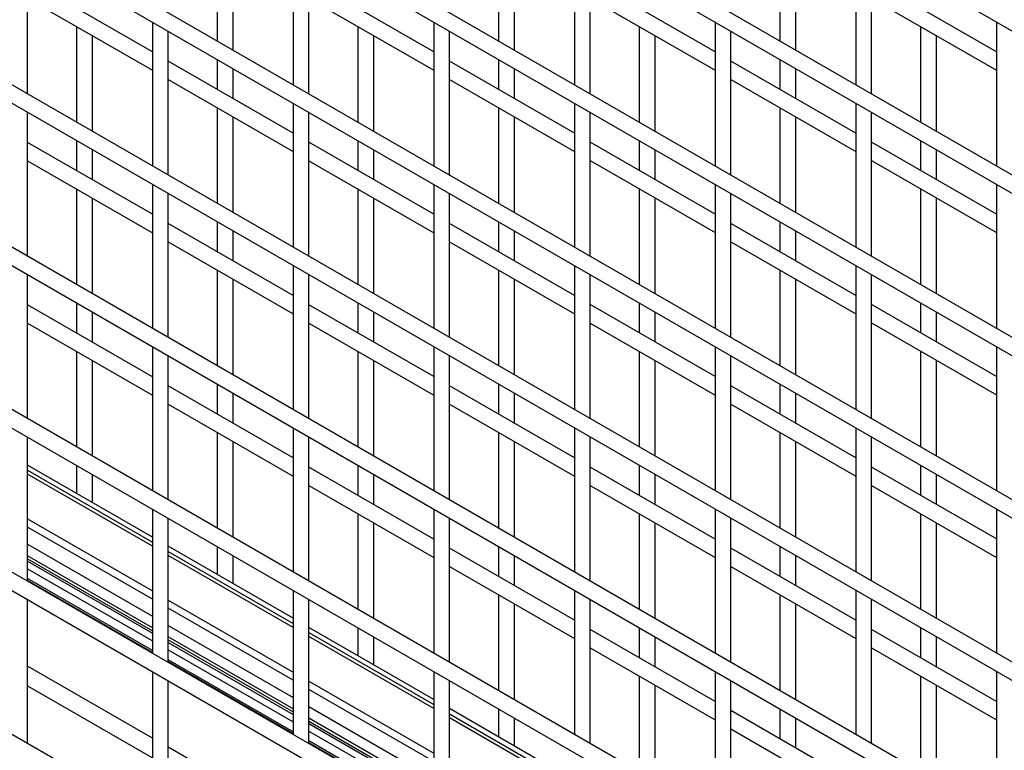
# Model space of a CAD drawing. Header units: inches. Extents: x 0.2 to 10.8, y 0.2 to 8.2.
# Tile 39 of 50: x 8.415 to 8.769, y 5.856 to 6.118. Entities that reach past the tile are written whole.
import ezdxf

# ---------------------------------------------------------------- set-up
doc = ezdxf.new("R2010")
doc.units = ezdxf.units.IN
doc.header["$MEASUREMENT"] = 0

msp = doc.modelspace()

# ---------------------------------------------------------------- linework, layer by layer
for p, q in [((8.13154, 6.48345), (9.55025, 5.66445)), ((9.55025, 5.61272), (8.13154, 6.43173)), ((8.13154, 6.42513), (9.55025, 5.60613)), ((9.55025, 5.5544), (8.13154, 6.3734)), ((8.13154, 6.36681), (9.55025, 5.5478)), ((9.55025, 5.49608), (8.13154, 6.31508)), ((8.13154, 6.30848), (9.55025, 5.48948)), ((9.55025, 5.43775), (8.13154, 6.25675)), ((8.13154, 6.25016), (9.55025, 5.43115)), ((9.55025, 5.37943), (8.13154, 6.19843)), ((8.13154, 6.19183), (9.55025, 5.37283)), ((8.48588, 6.14491), (8.48588, 6.11053)), ((8.51311, 6.14653), (8.51311, 6.0948)), ((8.58689, 6.14492), (8.58689, 6.11053)), ((8.61412, 6.14654), (8.61412, 6.09481)), ((8.68791, 6.14493), (8.68791, 6.11054)), ((8.71514, 6.14655), (8.71514, 6.09482)), ((8.41781, 6.0915), (8.41781, 6.14322)), ((8.49159, 6.10723), (8.49159, 6.14161)), ((8.51882, 6.09151), (8.51882, 6.14323)), ((8.59261, 6.10724), (8.59261, 6.14162)), ((8.61984, 6.09151), (8.61984, 6.14324)), ((8.69362, 6.10725), (8.69362, 6.14163)), ((8.72085, 6.09152), (8.72085, 6.14325)), ((9.55025, 5.3211), (8.13154, 6.14011)), ((8.13154, 6.13351), (9.55025, 5.3145)), ((8.4626, 6.10662), (8.41781, 6.13248)), ((8.56362, 6.10663), (8.51882, 6.13249)), ((8.66463, 6.10664), (8.61984, 6.1325)), ((8.76565, 6.10665), (8.72085, 6.13251)), ((8.41781, 6.12588), (8.4626, 6.10002)), ((8.51882, 6.12589), (8.56362, 6.10003)), ((8.61984, 6.1259), (8.66463, 6.10004)), ((8.72085, 6.12591), (8.76565, 6.10005)), ((8.4626, 6.11736), (8.4626, 6.06564)), ((8.56362, 6.11737), (8.56362, 6.06565)), ((8.66463, 6.11738), (8.66463, 6.06566)), ((8.76565, 6.11739), (8.76565, 6.06567)), ((8.43537, 6.11574), (8.43537, 6.08136)), ((8.46832, 6.06234), (8.46832, 6.11406)), ((8.53638, 6.11575), (8.53638, 6.08137)), ((8.56933, 6.06235), (8.56933, 6.11407)), ((8.6374, 6.11576), (8.6374, 6.08138)), ((8.67035, 6.06236), (8.67035, 6.11408)), ((8.73842, 6.11577), (8.73842, 6.08139)), ((8.44108, 6.07806), (8.44108, 6.11244)), ((8.5421, 6.07807), (8.5421, 6.11245)), ((8.64311, 6.07808), (8.64311, 6.11246)), ((8.74413, 6.07809), (8.74413, 6.11247)), ((8.51311, 6.07746), (8.46832, 6.10332)), ((8.48588, 6.10393), (8.48588, 6.09318)), ((8.61412, 6.07747), (8.56933, 6.10333)), ((8.58689, 6.10394), (8.58689, 6.09319)), ((8.71514, 6.07748), (8.67035, 6.10334)), ((8.68791, 6.10395), (8.68791, 6.0932)), ((8.49159, 6.08988), (8.49159, 6.10063)), ((8.59261, 6.08989), (8.59261, 6.10064)), ((8.69362, 6.0899), (8.69362, 6.10065)), ((8.46832, 6.09672), (8.51311, 6.07086)), ((8.56933, 6.09673), (8.61412, 6.07087)), ((8.67035, 6.09674), (8.71514, 6.07088)), ((8.51311, 6.08821), (8.51311, 6.03648)), ((8.61412, 6.08822), (8.61412, 6.03649)), ((8.71514, 6.08822), (8.71514, 6.0365)), ((8.41781, 6.03317), (8.41781, 6.0849)), ((8.48588, 6.08658), (8.48588, 6.0522)), ((8.51882, 6.03318), (8.51882, 6.08491)), ((8.58689, 6.08659), (8.58689, 6.05221)), ((8.61984, 6.03319), (8.61984, 6.08492)), ((8.68791, 6.0866), (8.68791, 6.05222)), ((8.72085, 6.0332), (8.72085, 6.08493)), ((9.55025, 5.26278), (8.13154, 6.08178)), ((8.49159, 6.0489), (8.49159, 6.08328)), ((8.59261, 6.04891), (8.59261, 6.08329)), ((8.69362, 6.04892), (8.69362, 6.0833)), ((8.13154, 6.07518), (9.55025, 5.25618)), ((8.4626, 6.04829), (8.41781, 6.07415)), ((8.43537, 6.07476), (8.43537, 6.06401)), ((8.56362, 6.0483), (8.51882, 6.07416)), ((8.53638, 6.07477), (8.53638, 6.06402)), ((8.66463, 6.04831), (8.61984, 6.07417)), ((8.6374, 6.07478), (8.6374, 6.06403)), ((8.76565, 6.04832), (8.72085, 6.07418)), ((8.73842, 6.07479), (8.73842, 6.06404)), ((8.44108, 6.06072), (8.44108, 6.07146)), ((8.5421, 6.06073), (8.5421, 6.07147)), ((8.64311, 6.06073), (8.64311, 6.07148)), ((8.74413, 6.06074), (8.74413, 6.07149)), ((8.41781, 6.06755), (8.4626, 6.0417)), ((8.51882, 6.06756), (8.56362, 6.0417)), ((8.61984, 6.06757), (8.66463, 6.04171)), ((8.72085, 6.06758), (8.76565, 6.04172)), ((8.43537, 6.05742), (8.43537, 6.02303)), ((8.4626, 6.05904), (8.4626, 6.00731)), ((8.53638, 6.05743), (8.53638, 6.02304)), ((8.56362, 6.05905), (8.56362, 6.00732)), ((8.6374, 6.05744), (8.6374, 6.02305)), ((8.66463, 6.05906), (8.66463, 6.00733)), ((8.73842, 6.05745), (8.73842, 6.02306)), ((8.76565, 6.05907), (8.76565, 6.00734)), ((8.44108, 6.01974), (8.44108, 6.05412)), ((8.46832, 6.00401), (8.46832, 6.05574)), ((8.5421, 6.01974), (8.5421, 6.05413)), ((8.56933, 6.00402), (8.56933, 6.05575)), ((8.64311, 6.01975), (8.64311, 6.05414)), ((8.67035, 6.00403), (8.67035, 6.05576)), ((8.74413, 6.01976), (8.74413, 6.05415)), ((8.51311, 6.01914), (8.46832, 6.04499)), ((8.48588, 6.0456), (8.48588, 6.03486)), ((8.49159, 6.03156), (8.49159, 6.0423)), ((8.61412, 6.01915), (8.56933, 6.045)), ((8.58689, 6.04561), (8.58689, 6.03487)), ((8.59261, 6.03157), (8.59261, 6.04231)), ((8.71514, 6.01916), (8.67035, 6.04501)), ((8.68791, 6.04562), (8.68791, 6.03488)), ((8.69362, 6.03158), (8.69362, 6.04232)), ((8.46832, 6.0384), (8.51311, 6.01254)), ((8.56933, 6.03841), (8.61412, 6.01255)), ((8.67035, 6.03842), (8.71514, 6.01256)), ((8.48588, 6.02826), (8.48588, 5.99388)), ((8.51311, 6.02988), (8.51311, 5.97816)), ((8.58689, 6.02827), (8.58689, 5.99389)), ((8.61412, 6.02989), (8.61412, 5.97816)), ((8.68791, 6.02828), (8.68791, 5.9939)), ((8.71514, 6.0299), (8.71514, 5.97817)), ((8.41781, 5.97485), (8.41781, 6.02657)), ((8.49159, 5.99058), (8.49159, 6.02496)), ((8.51882, 5.97486), (8.51882, 6.02658)), ((8.59261, 5.99059), (8.59261, 6.02497)), ((8.61984, 5.97487), (8.61984, 6.02659)), ((8.69362, 5.9906), (8.69362, 6.02498)), ((8.72085, 5.97488), (8.72085, 6.0266)), ((9.55025, 5.20445), (8.13154, 6.02346)), ((8.4626, 5.98997), (8.41781, 6.01583)), ((8.43537, 6.01644), (8.43537, 6.00569)), ((8.56362, 5.98998), (8.51882, 6.01584)), ((8.53638, 6.01645), (8.53638, 6.0057)), ((8.66463, 5.98999), (8.61984, 6.01585)), ((8.6374, 6.01645), (8.6374, 6.00571)), ((8.76565, 5.99), (8.72085, 6.01586)), ((8.73842, 6.01646), (8.73842, 6.00572)), ((8.44108, 6.00239), (8.44108, 6.01314)), ((8.5421, 6.0024), (8.5421, 6.01315)), ((8.64311, 6.00241), (8.64311, 6.01316)), ((8.74413, 6.00242), (8.74413, 6.01317)), ((8.41781, 6.00923), (8.4626, 5.98337)), ((8.51882, 6.00924), (8.56362, 5.98338)), ((8.61984, 6.00925), (8.66463, 5.98339)), ((8.72085, 6.00926), (8.76565, 5.9834)), ((8.4626, 6.00071), (8.4626, 5.94899)), ((8.56362, 6.00072), (8.56362, 5.949)), ((8.66463, 6.00073), (8.66463, 5.94901)), ((8.76565, 6.00074), (8.76565, 5.94902)), ((8.43537, 5.99909), (8.43537, 5.96471)), ((8.46832, 5.94569), (8.46832, 5.99742)), ((8.53638, 5.9991), (8.53638, 5.96472)), ((8.56933, 5.9457), (8.56933, 5.99743)), ((8.6374, 5.99911), (8.6374, 5.96473)), ((8.67035, 5.94571), (8.67035, 5.99743)), ((8.73842, 5.99912), (8.73842, 5.96474)), ((8.44108, 5.96141), (8.44108, 5.99579)), ((8.5421, 5.96142), (8.5421, 5.9958)), ((8.64311, 5.96143), (8.64311, 5.99581)), ((8.74413, 5.96144), (8.74413, 5.99582)), ((8.51311, 5.96081), (8.46832, 5.98667)), ((8.48588, 5.98728), (8.48588, 5.97653)), ((8.61412, 5.96082), (8.56933, 5.98668)), ((8.58689, 5.98729), (8.58689, 5.97654)), ((8.71514, 5.96083), (8.67035, 5.98669)), ((8.68791, 5.9873), (8.68791, 5.97655)), ((8.49159, 5.97323), (8.49159, 5.98398)), ((8.59261, 5.97324), (8.59261, 5.98399)), ((8.69362, 5.97325), (8.69362, 5.984)), ((8.46832, 5.98007), (8.51311, 5.95421)), ((8.56933, 5.98008), (8.61412, 5.95422)), ((8.67035, 5.98009), (8.71514, 5.95423)), ((8.51311, 5.97156), (8.51311, 5.91983)), ((8.61412, 5.97157), (8.61412, 5.91984)), ((8.71514, 5.97158), (8.71514, 5.91985)), ((8.41781, 5.91652), (8.41781, 5.96825)), ((8.48588, 5.96993), (8.48588, 5.93555)), ((8.51882, 5.91653), (8.51882, 5.96826)), ((8.58689, 5.96994), (8.58689, 5.93556)), ((8.61984, 5.91654), (8.61984, 5.96827)), ((8.68791, 5.96995), (8.68791, 5.93557)), ((8.72085, 5.91655), (8.72085, 5.96828)), ((8.49159, 5.93225), (8.49159, 5.96664)), ((8.59261, 5.93226), (8.59261, 5.96665)), ((8.69362, 5.93227), (8.69362, 5.96665)), ((8.4626, 5.93236), (8.41781, 5.95822)), ((8.43537, 5.95811), (8.43537, 5.94808)), ((8.56362, 5.93165), (8.51882, 5.95751)), ((8.53638, 5.95812), (8.53638, 5.94738)), ((8.66463, 5.93166), (8.61984, 5.95752)), ((8.6374, 5.95813), (8.6374, 5.94738)), ((8.76565, 5.93167), (8.72085, 5.95753)), ((8.73842, 5.95814), (8.73842, 5.94739)), ((8.41781, 5.95634), (8.4626, 5.93048)), ((8.4626, 5.92905), (8.41781, 5.95491)), ((8.44108, 5.94478), (8.44108, 5.95481)), ((8.5421, 5.94408), (8.5421, 5.95482)), ((8.64311, 5.94409), (8.64311, 5.95483)), ((8.74413, 5.9441), (8.74413, 5.95484)), ((8.51882, 5.95091), (8.56362, 5.92506)), ((8.61984, 5.95092), (8.66463, 5.92507)), ((8.72085, 5.95093), (8.76565, 5.92508)), ((8.4626, 5.94239), (8.4626, 5.89066)), ((8.53638, 5.94078), (8.53638, 5.90639)), ((8.56362, 5.9424), (8.56362, 5.89067)), ((8.6374, 5.94079), (8.6374, 5.9064)), ((8.66463, 5.94241), (8.66463, 5.89068)), ((8.73842, 5.9408), (8.73842, 5.90641)), ((8.76565, 5.94242), (8.76565, 5.89069)), ((8.41781, 5.93887), (8.4626, 5.91301)), ((8.46832, 5.88737), (8.46832, 5.93909)), ((8.5421, 5.9031), (8.5421, 5.93748)), ((8.56933, 5.88737), (8.56933, 5.9391)), ((8.64311, 5.90311), (8.64311, 5.93749)), ((8.67035, 5.88738), (8.67035, 5.93911)), ((8.74413, 5.90311), (8.74413, 5.9375)), ((8.4626, 5.91009), (8.41781, 5.93595)), ((8.41781, 5.92976), (8.4626, 5.90391)), ((8.4626, 5.89977), (8.41781, 5.92562)), ((8.51311, 5.9032), (8.46832, 5.92906)), ((8.46832, 5.92718), (8.51311, 5.90133)), ((8.51311, 5.89989), (8.46832, 5.92575)), ((8.48588, 5.92895), (8.48588, 5.91892)), ((8.49159, 5.91563), (8.49159, 5.92566)), ((8.61412, 5.9025), (8.56933, 5.92836)), ((8.58689, 5.92896), (8.58689, 5.91822)), ((8.59261, 5.91492), (8.59261, 5.92566)), ((8.71514, 5.90251), (8.67035, 5.92837)), ((8.68791, 5.92897), (8.68791, 5.91823)), ((8.69362, 5.91493), (8.69362, 5.92567)), ((8.41781, 5.92455), (8.4626, 5.8987)), ((8.41781, 5.9237), (8.4626, 5.89784)), ((8.41781, 5.92099), (8.4626, 5.89513)), ((8.56933, 5.92176), (8.61412, 5.8959)), ((8.67035, 5.92177), (8.71514, 5.89591)), ((8.4626, 5.89158), (8.41781, 5.91744)), ((8.4626, 5.89095), (8.41781, 5.91681)), ((8.51311, 5.91323), (8.51311, 5.86151)), ((8.58689, 5.91162), (8.58689, 5.87724)), ((8.61412, 5.91324), (8.61412, 5.86152)), ((8.68791, 5.91163), (8.68791, 5.87725)), ((8.71514, 5.91325), (8.71514, 5.86153)), ((8.41781, 5.8582), (8.41781, 5.90992)), ((8.46832, 5.90972), (8.51311, 5.88386)), ((8.51882, 5.85821), (8.51882, 5.90993)), ((8.59261, 5.87394), (8.59261, 5.90832)), ((8.61984, 5.85822), (8.61984, 5.90994)), ((8.69362, 5.87395), (8.69362, 5.90833)), ((8.72085, 5.85823), (8.72085, 5.90995)), ((8.51311, 5.88093), (8.46832, 5.90679)), ((8.46832, 5.90061), (8.51311, 5.87475)), ((8.56362, 5.87405), (8.51882, 5.8999)), ((8.51882, 5.89803), (8.56362, 5.87217)), ((8.53638, 5.8998), (8.53638, 5.88977)), ((8.66463, 5.87334), (8.61984, 5.8992)), ((8.6374, 5.89981), (8.6374, 5.88906)), ((8.76565, 5.87335), (8.72085, 5.89921)), ((8.73842, 5.89982), (8.73842, 5.88907)), ((8.51311, 5.87061), (8.46832, 5.89647)), ((8.46832, 5.8954), (8.51311, 5.86954)), ((8.46832, 5.89454), (8.51311, 5.86868)), ((8.56362, 5.87073), (8.51882, 5.89659)), ((8.5421, 5.88647), (8.5421, 5.8965)), ((8.64311, 5.88576), (8.64311, 5.89651)), ((8.74413, 5.88577), (8.74413, 5.89652)), ((8.46832, 5.89183), (8.51311, 5.86597)), ((8.61984, 5.8926), (8.66463, 5.86674)), ((8.72085, 5.89261), (8.76565, 5.86675)), ((8.51311, 5.86242), (8.46832, 5.88828)), ((8.51311, 5.86179), (8.46832, 5.88765)), ((8.4626, 5.86017), (8.41781, 5.88603)), ((8.4626, 5.88407), (8.4626, 5.83234)), ((8.56362, 5.88408), (8.56362, 5.83235)), ((8.66463, 5.88409), (8.66463, 5.83236)), ((8.76565, 5.88409), (8.76565, 5.83237)), ((8.46832, 5.82904), (8.46832, 5.88077)), ((8.51882, 5.88056), (8.56362, 5.8547)), ((8.56933, 5.82905), (8.56933, 5.88078)), ((8.6374, 5.88246), (8.6374, 5.84808)), ((8.67035, 5.82906), (8.67035, 5.88079)), ((8.73842, 5.88247), (8.73842, 5.84809)), ((8.41781, 5.87888), (8.4626, 5.85303)), ((8.56362, 5.85177), (8.51882, 5.87763)), ((8.64311, 5.84478), (8.64311, 5.87916)), ((8.74413, 5.84479), (8.74413, 5.87917)), ((8.51882, 5.87145), (8.56362, 5.84559)), ((8.61412, 5.84489), (8.56933, 5.87075)), ((8.58689, 5.87064), (8.58689, 5.86061)), ((8.71514, 5.84418), (8.67035, 5.87004)), ((8.68791, 5.87065), (8.68791, 5.8599)), ((8.56362, 5.84145), (8.51882, 5.86731)), ((8.51882, 5.86624), (8.56362, 5.84038)), ((8.56933, 5.86887), (8.61412, 5.84301)), ((8.61412, 5.84158), (8.56933, 5.86743)), ((8.59261, 5.85731), (8.59261, 5.86734)), ((8.69362, 5.8566), (8.69362, 5.86735)), ((8.51882, 5.86538), (8.56362, 5.83953)), ((8.51882, 5.86267), (8.56362, 5.83681)), ((8.67035, 5.86344), (8.71514, 5.83758)), ((8.56362, 5.83326), (8.51882, 5.85912)), ((8.56362, 5.83264), (8.51882, 5.8585)), ((8.51311, 5.83101), (8.46832, 5.85687))]:
    msp.add_line(p, q)

doc.saveas('drawing.dxf')
